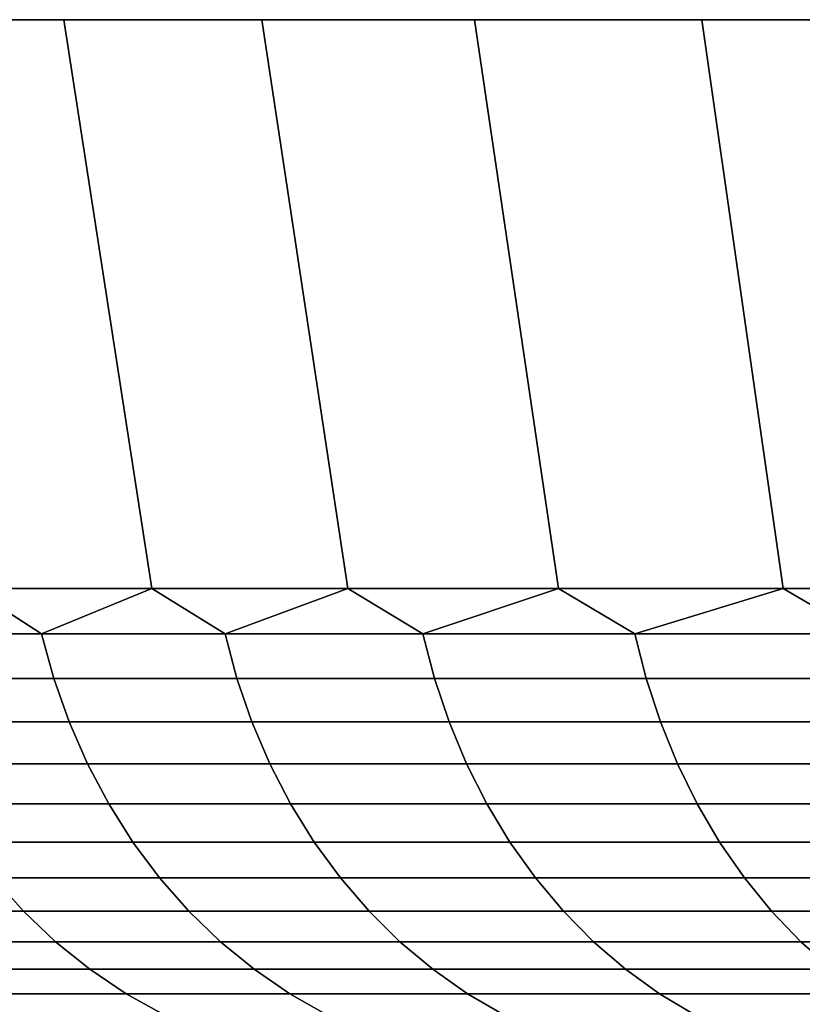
# Model space of a CAD drawing. Header units: metres. Extents: x -109 to 109, y -342 to 66.
# Tile 129 of 256: x -104.97 to -102.26, y 62.7 to 66.1. Entities that reach past the tile are written whole.
import ezdxf

# ---------------------------------------------------------------- set-up
doc = ezdxf.new("R2010")
doc.units = ezdxf.units.M
doc.layers.add('solid_K_24_62_16_000B91', color=7, linetype='CONTINUOUS')

msp = doc.modelspace()

# ---------------------------------------------------------------- linework, layer by layer
at = {"layer": 'solid_K_24_62_16_000B91'}
for points in [[(-105.444519, 66.099998, -14.048769), (-105.444519, 66.099998, 14.048769), (-104.813354, 66.099998, 15.280931)], [(-105.133179, 64.137161, 13.8976), (-104.508759, 64.137161, 15.116596), (-104.813354, 66.099998, 15.280931), (-105.444519, 66.099998, 14.048769)], [(-104.813354, 66.099998, -15.280931), (-105.444519, 66.099998, -14.048769), (-104.813354, 66.099998, 15.280931)], [(-104.508759, 64.137161, -15.116596), (-105.133179, 64.137161, -13.897601), (-105.444519, 66.099998, -14.048769), (-104.813354, 66.099998, -15.280931)], [(-104.813354, 66.099998, -15.280931), (-104.813354, 66.099998, 15.280931), (-104.1297, 66.099998, 16.48493)], [(-104.508759, 64.137161, 15.116596), (-103.832474, 64.137161, 16.307598), (-104.1297, 66.099998, 16.48493), (-104.813354, 66.099998, 15.280931)], [(-104.1297, 66.099998, -16.48493), (-104.813354, 66.099998, -15.280931), (-104.1297, 66.099998, 16.48493)], [(-103.832474, 64.137161, -16.3076), (-104.508759, 64.137161, -15.116596), (-104.813354, 66.099998, -15.280931), (-104.1297, 66.099998, -16.48493)], [(-104.1297, 66.099998, -16.48493), (-104.1297, 66.099998, 16.48493), (-103.394875, 66.099998, 17.658386)], [(-103.832474, 64.137161, 16.307598), (-103.105583, 64.137161, 17.468405), (-103.394875, 66.099998, 17.658386), (-104.1297, 66.099998, 16.48493)], [(-103.394875, 66.099998, -17.658386), (-104.1297, 66.099998, -16.48493), (-103.394875, 66.099998, 17.658386)], [(-103.105583, 64.137161, -17.468405), (-103.832474, 64.137161, -16.3076), (-104.1297, 66.099998, -16.48493), (-103.394875, 66.099998, -17.658386)], [(-103.394875, 66.099998, -17.658386), (-103.394875, 66.099998, 17.658386), (-102.610313, 66.099998, 18.799063)], [(-103.105583, 64.137161, 17.468405), (-102.329414, 64.137161, 18.596863), (-102.610313, 66.099998, 18.799063), (-103.394875, 66.099998, 17.658386)], [(-102.610313, 66.099998, -18.799063), (-103.394875, 66.099998, -17.658386), (-102.610313, 66.099998, 18.799063)], [(-102.329414, 64.137161, -18.596863), (-103.105583, 64.137161, -17.468405), (-103.394875, 66.099998, -17.658386), (-102.610313, 66.099998, -18.799063)], [(-102.610313, 66.099998, -18.799063), (-102.610313, 66.099998, 18.799063), (-101.777336, 66.099998, 19.905006)], [(-102.329414, 64.137161, 18.596863), (-101.505424, 64.137161, 19.690882), (-101.777336, 66.099998, 19.905006), (-102.610313, 66.099998, 18.799063)], [(-101.777336, 66.099998, -19.905006), (-102.610313, 66.099998, -18.799063), (-101.777336, 66.099998, 19.905006)], [(-101.505424, 64.137161, -19.690884), (-102.329414, 64.137161, -18.596863), (-102.610313, 66.099998, -18.799063), (-101.777336, 66.099998, -19.905006)], [(-104.889511, 63.98151, 14.313691), (-105.133179, 64.137161, 13.8976), (-105.47142, 63.98151, 13.095909)], [(-105.47142, 63.98151, -13.095909), (-105.133179, 64.137161, -13.897601), (-104.889511, 63.98151, -14.313691)], [(-104.889511, 63.98151, 14.313691), (-104.508759, 64.137161, 15.116596), (-105.133179, 64.137161, 13.8976)], [(-104.889511, 63.98151, -14.313691), (-105.133179, 64.137161, -13.897601), (-104.508759, 64.137161, -15.116596)], [(-104.256439, 63.98151, 15.505679), (-104.508759, 64.137161, 15.116596), (-104.889511, 63.98151, 14.313691)], [(-104.889511, 63.98151, -14.313691), (-104.508759, 64.137161, -15.116596), (-104.256439, 63.98151, -15.505679)], [(-104.256439, 63.98151, 15.505679), (-103.832474, 64.137161, 16.307598), (-104.508759, 64.137161, 15.116596)], [(-104.256439, 63.98151, -15.505679), (-104.508759, 64.137161, -15.116596), (-103.832474, 64.137161, -16.3076)], [(-103.573357, 63.98151, 16.669725), (-103.832474, 64.137161, 16.307598), (-104.256439, 63.98151, 15.505679)], [(-104.256439, 63.98151, -15.505679), (-103.832474, 64.137161, -16.3076), (-103.573357, 63.98151, -16.669725)], [(-103.573357, 63.98151, 16.669725), (-103.105583, 64.137161, 17.468405), (-103.832474, 64.137161, 16.307598)], [(-103.573357, 63.98151, -16.669725), (-103.832474, 64.137161, -16.3076), (-103.105583, 64.137161, -17.468405)], [(-102.841476, 63.98151, 17.80373), (-103.105583, 64.137161, 17.468405), (-103.573357, 63.98151, 16.669725)], [(-103.573357, 63.98151, -16.669725), (-103.105583, 64.137161, -17.468405), (-102.841476, 63.98151, -17.80373)], [(-102.841476, 63.98151, 17.80373), (-102.329414, 64.137161, 18.596863), (-103.105583, 64.137161, 17.468405)], [(-102.841476, 63.98151, -17.80373), (-103.105583, 64.137161, -17.468405), (-102.329414, 64.137161, -18.596863)], [(-102.062126, 63.98151, 18.905653), (-102.329414, 64.137161, 18.596863), (-102.841476, 63.98151, 17.80373)], [(-102.841476, 63.98151, -17.80373), (-102.329414, 64.137161, -18.596863), (-102.062126, 63.98151, -18.905653)], [(-102.062126, 63.98151, 18.905653), (-101.505424, 64.137161, 19.690882), (-102.329414, 64.137161, 18.596863)], [(-102.062126, 63.98151, -18.905653), (-102.329414, 64.137161, -18.596863), (-101.505424, 64.137161, -19.690884)], [(-105.47142, 63.98151, -13.095909), (-104.889511, 63.98151, -14.313691), (-104.847725, 63.827229, -14.292622), (-105.42878, 63.827229, -13.076632)], [(-104.889511, 63.98151, 14.313691), (-105.47142, 63.98151, 13.095909), (-105.42878, 63.827229, 13.076632), (-104.847725, 63.827229, 14.292622)], [(-104.889511, 63.98151, -14.313691), (-104.256439, 63.98151, -15.505679), (-104.215584, 63.827229, -15.482855), (-104.847725, 63.827229, -14.292622)], [(-104.256439, 63.98151, 15.505679), (-104.889511, 63.98151, 14.313691), (-104.847725, 63.827229, 14.292622), (-104.215584, 63.827229, 15.482855)], [(-104.256439, 63.98151, -15.505679), (-103.573357, 63.98151, -16.669725), (-103.533501, 63.827229, -16.645187), (-104.215584, 63.827229, -15.482855)], [(-103.573357, 63.98151, 16.669725), (-104.256439, 63.98151, 15.505679), (-104.215584, 63.827229, 15.482855), (-103.533501, 63.827229, 16.645187)], [(-103.573357, 63.98151, -16.669725), (-102.841476, 63.98151, -17.80373), (-102.802704, 63.827229, -17.777523), (-103.533501, 63.827229, -16.645187)], [(-102.841476, 63.98151, 17.80373), (-103.573357, 63.98151, 16.669725), (-103.533501, 63.827229, 16.645187), (-102.802704, 63.827229, 17.777523)], [(-102.841476, 63.98151, -17.80373), (-102.062126, 63.98151, -18.905653), (-102.024506, 63.827229, -18.877823), (-102.802704, 63.827229, -17.777523)], [(-102.062126, 63.98151, 18.905653), (-102.841476, 63.98151, 17.80373), (-102.802704, 63.827229, 17.777523), (-102.024506, 63.827229, 18.877823)], [(-105.42878, 63.827229, -13.076632), (-104.847725, 63.827229, -14.292622), (-104.794975, 63.677216, -14.266026), (-105.374947, 63.677216, -13.052299)], [(-104.847725, 63.827229, 14.292622), (-105.42878, 63.827229, 13.076632), (-105.374947, 63.677216, 13.052299), (-104.794975, 63.677216, 14.266026)], [(-104.847725, 63.827229, -14.292622), (-104.215584, 63.827229, -15.482855), (-104.164009, 63.677216, -15.454044), (-104.794975, 63.677216, -14.266026)], [(-104.215584, 63.827229, 15.482855), (-104.847725, 63.827229, 14.292622), (-104.794975, 63.677216, 14.266026), (-104.164009, 63.677216, 15.454044)], [(-104.215584, 63.827229, -15.482855), (-103.533501, 63.827229, -16.645187), (-103.4832, 63.677216, -16.614214), (-104.164009, 63.677216, -15.454044)], [(-103.533501, 63.827229, 16.645187), (-104.215584, 63.827229, 15.482855), (-104.164009, 63.677216, 15.454044), (-103.4832, 63.677216, 16.614214)], [(-103.533501, 63.827229, -16.645187), (-102.802704, 63.827229, -17.777523), (-102.753754, 63.677216, -17.744442), (-103.4832, 63.677216, -16.614214)], [(-102.802704, 63.827229, 17.777523), (-103.533501, 63.827229, 16.645187), (-103.4832, 63.677216, 16.614214), (-102.753754, 63.677216, 17.744442)], [(-102.802704, 63.827229, -17.777523), (-102.024506, 63.827229, -18.877823), (-101.977005, 63.677216, -18.842695), (-102.753754, 63.677216, -17.744442)], [(-102.024506, 63.827229, 18.877823), (-102.802704, 63.827229, 17.777523), (-102.753754, 63.677216, 17.744442), (-101.977005, 63.677216, 18.842695)], [(-105.374947, 63.677216, -13.052299), (-104.794975, 63.677216, -14.266026), (-104.731606, 63.532452, -14.234076), (-105.31028, 63.532452, -13.023067)], [(-104.794975, 63.677216, 14.266026), (-105.374947, 63.677216, 13.052299), (-105.31028, 63.532452, 13.023067), (-104.731606, 63.532452, 14.234076)], [(-104.794975, 63.677216, -14.266026), (-104.164009, 63.677216, -15.454044), (-104.102058, 63.532452, -15.419435), (-104.731606, 63.532452, -14.234076)], [(-104.164009, 63.677216, 15.454044), (-104.794975, 63.677216, 14.266026), (-104.731606, 63.532452, 14.234076), (-104.102058, 63.532452, 15.419435)], [(-104.164009, 63.677216, -15.454044), (-103.4832, 63.677216, -16.614214), (-103.422768, 63.532452, -16.577005), (-104.102058, 63.532452, -15.419435)], [(-103.4832, 63.677216, 16.614214), (-104.164009, 63.677216, 15.454044), (-104.102058, 63.532452, 15.419435), (-103.422768, 63.532452, 16.577005)], [(-103.4832, 63.677216, -16.614214), (-102.753754, 63.677216, -17.744442), (-102.694962, 63.532452, -17.704704), (-103.422768, 63.532452, -16.577005)], [(-102.753754, 63.677216, 17.744442), (-103.4832, 63.677216, 16.614214), (-103.422768, 63.532452, 16.577005), (-102.694962, 63.532452, 17.704704)], [(-102.753754, 63.677216, -17.744442), (-101.977005, 63.677216, -18.842695), (-101.919952, 63.532452, -18.800497), (-102.694962, 63.532452, -17.704704)], [(-101.977005, 63.677216, 18.842695), (-102.753754, 63.677216, 17.744442), (-102.694962, 63.532452, 17.704704), (-101.919952, 63.532452, 18.800497)], [(-105.31028, 63.532452, -13.023067), (-104.731606, 63.532452, -14.234076), (-104.658035, 63.393871, -14.196981), (-105.235199, 63.393871, -12.989129)], [(-104.731606, 63.532452, 14.234076), (-105.31028, 63.532452, 13.023067), (-105.235199, 63.393871, 12.989129), (-104.658035, 63.393871, 14.196981)], [(-104.731606, 63.532452, -14.234076), (-104.102058, 63.532452, -15.419435), (-104.030128, 63.393871, -15.379251), (-104.658035, 63.393871, -14.196981)], [(-104.102058, 63.532452, 15.419435), (-104.731606, 63.532452, 14.234076), (-104.658035, 63.393871, 14.196981), (-104.030128, 63.393871, 15.379251)], [(-104.102058, 63.532452, -15.419435), (-103.422768, 63.532452, -16.577005), (-103.352608, 63.393871, -16.533804), (-104.030128, 63.393871, -15.379251)], [(-103.422768, 63.532452, 16.577005), (-104.102058, 63.532452, 15.419435), (-104.030128, 63.393871, 15.379251), (-103.352608, 63.393871, 16.533804)], [(-103.422768, 63.532452, -16.577005), (-102.694962, 63.532452, -17.704704), (-102.626694, 63.393871, -17.658564), (-103.352608, 63.393871, -16.533804)], [(-102.694962, 63.532452, 17.704704), (-103.422768, 63.532452, 16.577005), (-103.352608, 63.393871, 16.533804), (-102.626694, 63.393871, 17.658564)], [(-102.694962, 63.532452, -17.704704), (-101.919952, 63.532452, -18.800497), (-101.853706, 63.393871, -18.751501), (-102.626694, 63.393871, -17.658564)], [(-101.919952, 63.532452, 18.800497), (-102.694962, 63.532452, 17.704704), (-102.626694, 63.393871, 17.658564), (-101.853706, 63.393871, 18.751501)], [(-105.235199, 63.393871, -12.989129), (-104.658035, 63.393871, -14.196981), (-104.57473, 63.262379, -14.154982), (-105.150192, 63.262379, -12.950703)], [(-104.658035, 63.393871, 14.196981), (-105.235199, 63.393871, 12.989129), (-105.150192, 63.262379, 12.950703), (-104.57473, 63.262379, 14.154982)], [(-104.658035, 63.393871, -14.196981), (-104.030128, 63.393871, -15.379251), (-103.948685, 63.262379, -15.333754), (-104.57473, 63.262379, -14.154982)], [(-104.030128, 63.393871, 15.379251), (-104.658035, 63.393871, 14.196981), (-104.57473, 63.262379, 14.154982), (-103.948685, 63.262379, 15.333754)], [(-104.030128, 63.393871, -15.379251), (-103.352608, 63.393871, -16.533804), (-103.273163, 63.262379, -16.484892), (-103.948685, 63.262379, -15.333754)], [(-103.352608, 63.393871, 16.533804), (-104.030128, 63.393871, 15.379251), (-103.948685, 63.262379, 15.333754), (-103.273163, 63.262379, 16.484892)], [(-103.352608, 63.393871, -16.533804), (-102.626694, 63.393871, -17.658564), (-102.5494, 63.262379, -17.606323), (-103.273163, 63.262379, -16.484892)], [(-102.626694, 63.393871, 17.658564), (-103.352608, 63.393871, 16.533804), (-103.273163, 63.262379, 16.484892), (-102.5494, 63.262379, 17.606323)], [(-102.626694, 63.393871, -17.658564), (-101.853706, 63.393871, -18.751501), (-101.778702, 63.262379, -18.696028), (-102.5494, 63.262379, -17.606323)], [(-101.853706, 63.393871, 18.751501), (-102.626694, 63.393871, 17.658564), (-102.5494, 63.262379, 17.606323), (-101.778702, 63.262379, 18.696028)], [(-105.150192, 63.262379, -12.950703), (-104.57473, 63.262379, -14.154982), (-104.482246, 63.138828, -14.108351), (-105.055809, 63.138828, -12.908038)], [(-104.57473, 63.262379, 14.154982), (-105.150192, 63.262379, 12.950703), (-105.055809, 63.138828, 12.908038), (-104.482246, 63.138828, 14.108351)], [(-104.57473, 63.262379, -14.154982), (-103.948685, 63.262379, -15.333754), (-103.858253, 63.138828, -15.283238), (-104.482246, 63.138828, -14.108351)], [(-103.948685, 63.262379, 15.333754), (-104.57473, 63.262379, 14.154982), (-104.482246, 63.138828, 14.108351), (-103.858253, 63.138828, 15.283238)], [(-103.948685, 63.262379, -15.333754), (-103.273163, 63.262379, -16.484892), (-103.184967, 63.138828, -16.430586), (-103.858253, 63.138828, -15.283238)], [(-103.273163, 63.262379, 16.484892), (-103.948685, 63.262379, 15.333754), (-103.858253, 63.138828, 15.283238), (-103.184967, 63.138828, 16.430586)], [(-103.273163, 63.262379, -16.484892), (-102.5494, 63.262379, -17.606323), (-102.463585, 63.138828, -17.548323), (-103.184967, 63.138828, -16.430586)], [(-102.5494, 63.262379, 17.606323), (-103.273163, 63.262379, 16.484892), (-103.184967, 63.138828, 16.430586), (-102.463585, 63.138828, 17.548323)], [(-102.5494, 63.262379, -17.606323), (-101.778702, 63.262379, -18.696028), (-101.695419, 63.138828, -18.634438), (-102.463585, 63.138828, -17.548323)], [(-101.778702, 63.262379, 18.696028), (-102.5494, 63.262379, 17.606323), (-102.463585, 63.138828, 17.548323), (-101.695419, 63.138828, 18.634438)], [(-105.577911, 63.138828, -11.684464), (-105.055809, 63.138828, -12.908038), (-104.95266, 63.024021, -12.861414), (-105.472878, 63.024021, -11.64226)], [(-105.055809, 63.138828, 12.908038), (-105.577911, 63.138828, 11.684464), (-105.472878, 63.024021, 11.64226), (-104.95266, 63.024021, 12.861414)], [(-105.055809, 63.138828, -12.908038), (-104.482246, 63.138828, -14.108351), (-104.381172, 63.024021, -14.05739), (-104.95266, 63.024021, -12.861414)], [(-104.482246, 63.138828, 14.108351), (-105.055809, 63.138828, 12.908038), (-104.95266, 63.024021, 12.861414), (-104.381172, 63.024021, 14.05739)], [(-104.482246, 63.138828, -14.108351), (-103.858253, 63.138828, -15.283238), (-103.759438, 63.024021, -15.228034), (-104.381172, 63.024021, -14.05739)], [(-103.858253, 63.138828, 15.283238), (-104.482246, 63.138828, 14.108351), (-104.381172, 63.024021, 14.05739), (-103.759438, 63.024021, 15.228034)], [(-103.858253, 63.138828, -15.283238), (-103.184967, 63.138828, -16.430586), (-103.088577, 63.024021, -16.371237), (-103.759438, 63.024021, -15.228034)], [(-103.184967, 63.138828, 16.430586), (-103.858253, 63.138828, 15.283238), (-103.759438, 63.024021, 15.228034), (-103.088577, 63.024021, 16.371237)], [(-103.184967, 63.138828, -16.430586), (-102.463585, 63.138828, -17.548323), (-102.369804, 63.024021, -17.484938), (-103.088577, 63.024021, -16.371237)], [(-102.463585, 63.138828, 17.548323), (-103.184967, 63.138828, 16.430586), (-103.088577, 63.024021, 16.371237), (-102.369804, 63.024021, 17.484938)], [(-102.463585, 63.138828, -17.548323), (-101.695419, 63.138828, -18.634438), (-101.604416, 63.024021, -18.567127), (-102.369804, 63.024021, -17.484938)], [(-101.695419, 63.138828, 18.634438), (-102.463585, 63.138828, 17.548323), (-102.369804, 63.024021, 17.484938), (-101.604416, 63.024021, 18.567127)], [(-105.472878, 63.024021, -11.64226), (-104.95266, 63.024021, -12.861414), (-104.841423, 62.918705, -12.811131), (-105.359604, 62.918705, -11.596745)], [(-104.95266, 63.024021, 12.861414), (-105.472878, 63.024021, 11.64226), (-105.359604, 62.918705, 11.596745), (-104.841423, 62.918705, 12.811131)], [(-104.95266, 63.024021, -12.861414), (-104.381172, 63.024021, -14.05739), (-104.272171, 62.918705, -14.002433), (-104.841423, 62.918705, -12.811131)], [(-104.381172, 63.024021, 14.05739), (-104.95266, 63.024021, 12.861414), (-104.841423, 62.918705, 12.811131), (-104.272171, 62.918705, 14.002433)], [(-104.381172, 63.024021, -14.05739), (-103.759438, 63.024021, -15.228034), (-103.652863, 62.918705, -15.1685), (-104.272171, 62.918705, -14.002433)], [(-103.759438, 63.024021, 15.228034), (-104.381172, 63.024021, 14.05739), (-104.272171, 62.918705, 14.002433), (-103.652863, 62.918705, 15.1685)], [(-103.759438, 63.024021, -15.228034), (-103.088577, 63.024021, -16.371237), (-102.984627, 62.918705, -16.307232), (-103.652863, 62.918705, -15.1685)], [(-103.088577, 63.024021, 16.371237), (-103.759438, 63.024021, 15.228034), (-103.652863, 62.918705, 15.1685), (-102.984627, 62.918705, 16.307232)], [(-103.088577, 63.024021, -16.371237), (-102.369804, 63.024021, -17.484938), (-102.268669, 62.918705, -17.416578), (-102.984627, 62.918705, -16.307232)], [(-102.369804, 63.024021, 17.484938), (-103.088577, 63.024021, 16.371237), (-102.984627, 62.918705, 16.307232), (-102.268669, 62.918705, 17.416578)], [(-102.369804, 63.024021, -17.484938), (-101.604416, 63.024021, -18.567127), (-101.506271, 62.918705, -18.494539), (-102.268669, 62.918705, -17.416578)], [(-101.604416, 63.024021, 18.567127), (-102.369804, 63.024021, 17.484938), (-102.268669, 62.918705, 17.416578), (-101.506271, 62.918705, 18.494539)], [(-105.359604, 62.918705, -11.596745), (-104.841423, 62.918705, -12.811131), (-104.722816, 62.823563, -12.757519), (-105.238831, 62.823563, -11.548213)], [(-104.841423, 62.918705, 12.811131), (-105.359604, 62.918705, 11.596745), (-105.238831, 62.823563, 11.548213), (-104.722816, 62.823563, 12.757519)], [(-104.841423, 62.918705, -12.811131), (-104.272171, 62.918705, -14.002433), (-104.155945, 62.823563, -13.943834), (-104.722816, 62.823563, -12.757519)], [(-104.272171, 62.918705, 14.002433), (-104.841423, 62.918705, 12.811131), (-104.722816, 62.823563, 12.757519), (-104.155945, 62.823563, 13.943834)], [(-104.272171, 62.918705, -14.002433), (-103.652863, 62.918705, -15.1685), (-103.53923, 62.823563, -15.105021), (-104.155945, 62.823563, -13.943834)], [(-103.652863, 62.918705, 15.1685), (-104.272171, 62.918705, 14.002433), (-104.155945, 62.823563, 13.943834), (-103.53923, 62.823563, 15.105021)], [(-103.652863, 62.918705, -15.1685), (-102.984627, 62.918705, -16.307232), (-102.873795, 62.823563, -16.238989), (-103.53923, 62.823563, -15.105021)], [(-102.984627, 62.918705, 16.307232), (-103.652863, 62.918705, 15.1685), (-103.53923, 62.823563, 15.105021), (-102.873795, 62.823563, 16.238989)], [(-102.984627, 62.918705, -16.307232), (-102.268669, 62.918705, -17.416578), (-102.160828, 62.823563, -17.343693), (-102.873795, 62.823563, -16.238989)], [(-102.268669, 62.918705, 17.416578), (-102.984627, 62.918705, 16.307232), (-102.873795, 62.823563, 16.238989), (-102.160828, 62.823563, 17.343693)], [(-102.268669, 62.918705, -17.416578), (-101.506271, 62.918705, -18.494539), (-101.401619, 62.823563, -18.417143), (-102.160828, 62.823563, -17.343693)], [(-101.506271, 62.918705, 18.494539), (-102.268669, 62.918705, 17.416578), (-102.160828, 62.823563, 17.343693), (-101.401619, 62.823563, 18.417143)], [(-105.238831, 62.823563, -11.548213), (-104.722816, 62.823563, -12.757519), (-104.597618, 62.739212, -12.700924), (-105.111343, 62.739212, -11.496983)], [(-104.722816, 62.823563, 12.757519), (-105.238831, 62.823563, 11.548213), (-105.111343, 62.739212, 11.496983), (-104.597618, 62.739212, 12.700924)], [(-104.722816, 62.823563, -12.757519), (-104.155945, 62.823563, -13.943834), (-104.033257, 62.739212, -13.881976), (-104.597618, 62.739212, -12.700924)], [(-104.155945, 62.823563, 13.943834), (-104.722816, 62.823563, 12.757519), (-104.597618, 62.739212, 12.700924), (-104.033257, 62.739212, 13.881976)], [(-104.155945, 62.823563, -13.943834), (-103.53923, 62.823563, -15.105021), (-103.419281, 62.739212, -15.038013), (-104.033257, 62.739212, -13.881976)], [(-103.53923, 62.823563, 15.105021), (-104.155945, 62.823563, 13.943834), (-104.033257, 62.739212, 13.881976), (-103.419281, 62.739212, 15.038013)], [(-103.53923, 62.823563, -15.105021), (-102.873795, 62.823563, -16.238989), (-102.756798, 62.739212, -16.16695), (-103.419281, 62.739212, -15.038013)], [(-102.873795, 62.823563, 16.238989), (-103.53923, 62.823563, 15.105021), (-103.419281, 62.739212, 15.038013), (-102.756798, 62.739212, 16.16695)], [(-102.873795, 62.823563, -16.238989), (-102.160828, 62.823563, -17.343693), (-102.046989, 62.739212, -17.266752), (-102.756798, 62.739212, -16.16695)], [(-102.160828, 62.823563, 17.343693), (-102.873795, 62.823563, 16.238989), (-102.756798, 62.739212, 16.16695), (-102.046989, 62.739212, 17.266752)], [(-105.111343, 62.739212, -11.496983), (-104.597618, 62.739212, -12.700924), (-104.466629, 62.666206, -12.641714), (-104.977959, 62.666206, -11.443386)], [(-104.597618, 62.739212, 12.700924), (-105.111343, 62.739212, 11.496983), (-104.977959, 62.666206, 11.443386), (-104.466629, 62.666206, 12.641714)], [(-104.597618, 62.739212, -12.700924), (-104.033257, 62.739212, -13.881976), (-103.9049, 62.666206, -13.817261), (-104.466629, 62.666206, -12.641714)], [(-104.033257, 62.739212, 13.881976), (-104.597618, 62.739212, 12.700924), (-104.466629, 62.666206, 12.641714), (-103.9049, 62.666206, 13.817261)], [(-104.033257, 62.739212, -13.881976), (-103.419281, 62.739212, -15.038013), (-103.293785, 62.666206, -14.967908), (-103.9049, 62.666206, -13.817261)], [(-103.419281, 62.739212, 15.038013), (-104.033257, 62.739212, 13.881976), (-103.9049, 62.666206, 13.817261), (-103.293785, 62.666206, 14.967908)], [(-103.419281, 62.739212, -15.038013), (-102.756798, 62.739212, -16.16695), (-102.634392, 62.666206, -16.091581), (-103.293785, 62.666206, -14.967908)], [(-102.756798, 62.739212, 16.16695), (-103.419281, 62.739212, 15.038013), (-103.293785, 62.666206, 14.967908), (-102.634392, 62.666206, 16.091581)], [(-102.756798, 62.739212, -16.16695), (-102.046989, 62.739212, -17.266752), (-101.927895, 62.666206, -17.186258), (-102.634392, 62.666206, -16.091581)], [(-102.046989, 62.739212, 17.266752), (-102.756798, 62.739212, 16.16695), (-102.634392, 62.666206, 16.091581), (-101.927895, 62.666206, 17.186258)]]:
    msp.add_3dface(points, dxfattribs=at)

doc.saveas('drawing.dxf')
